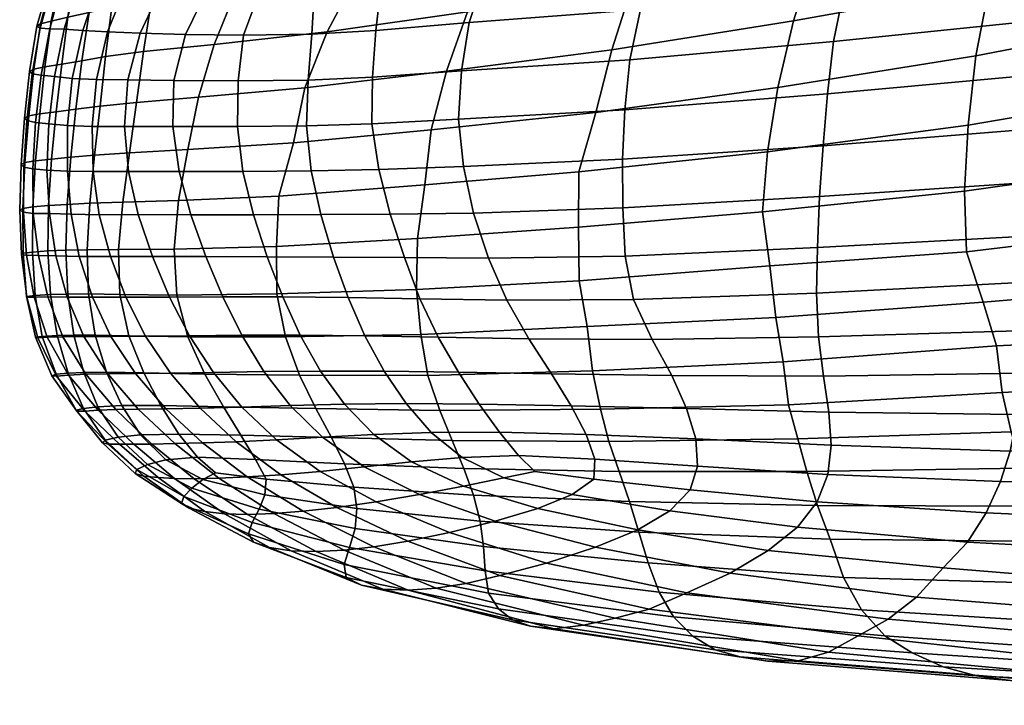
# Model space of a CAD drawing. Header units: centimetres. Extents: x -90 to 89, y 0 to 36.
# Tile 1 of 159: x -90.1 to -82.52, y -0.03 to 5.25. Entities that reach past the tile are written whole.
import ezdxf

# ---------------------------------------------------------------- set-up
doc = ezdxf.new("R2010")
doc.units = ezdxf.units.CM
doc.layers.add('Layer 01', color=18, linetype='Continuous', true_color=0x000000)

msp = doc.modelspace()

# ---------------------------------------------------------------- meshes
at = {"layer": 'Layer 01'}
mesh = msp.add_polyface(dxfattribs=at)
corners = [(-87.219, 7.8281, -27.8125), (-86.9393, 7.8211, -27.387), (-86.7105, 7.9766, -27.3104), (-86.9313, 8.0105, -27.7055), (-87.2396, 7.6077, -27.471), (-86.7342, 7.7276, -26.9827), (-86.5863, 7.8534, -26.9659), (-86.4321, 7.9841, -26.9464), (-86.2414, 8.1407, -26.9188), (-86.361, 8.1949, -27.1702), (-86.4922, 8.2704, -27.5134), (-87.1236, 8.0463, -28.113), (-86.6031, 8.3518, -27.8979), (-86.1618, 6.2103, -24.536), (-85.8541, 6.6349, -24.597), (-86.9177, 6.4101, -25.519), (-87.2386, 6.0078, -25.5014), (-85.5154, 7.042, -24.6822), (-86.552, 6.7956, -25.5598), (-85.1811, 5.9981, -23.46), (-84.9347, 6.4622, -23.5311), (-86.4374, 5.7712, -24.4875), (-84.6508, 6.9062, -23.6337), (-84.3426, 7.3358, -23.7621), (-84.0658, 7.7145, -23.8968), (-84.0306, 7.7626, -23.9136), (-85.1683, 7.4484, -24.79), (-85.2074, 7.4026, -24.778), (-86.1702, 7.1871, -25.6177), (-86.2131, 7.1429, -25.6114), (-87.0381, 6.9927, -26.3825), (-87.0849, 6.95, -26.3819), (-87.5108, 5.5847, -25.4929), (-86.1379, 7.8853, -26.4651), (-85.3765, 8.1146, -25.8552), (-85.2814, 8.2415, -25.902), (-86.03, 8.0031, -26.4855), (-85.7757, 8.3198, -26.5912), (-85.9115, 8.1409, -26.5193), (-86.3591, 7.4016, -32.4076), (-85.7281, 7.4658, -32.4701), (-85.8535, 7.3466, -32.546), (-86.5009, 7.2938, -32.472), (-84.8583, 7.6495, -32.4198), (-83.7846, 7.8834, -32.33), (-83.8539, 7.7449, -32.4375), (-84.9545, 7.5166, -32.5124), (-86.6744, 6.5844, -33.0374), (-87.3544, 6.5378, -32.9109), (-87.2774, 6.8497, -33.0564), (-86.5733, 6.8883, -33.1893), (-83.3009, 7.2058, -22.658), (-83.03, 7.6668, -22.817), (-83.5527, 6.733, -22.5221), (-83.7796, 6.2476, -22.4041), (-86.5176, 5.5937, -33.8174), (-86.3003, 5.9445, -33.6079), (-84.9832, 6.0935, -33.6507), (-85.1853, 5.7183, -33.8713), (-86.0059, 6.296, -33.3501), (-84.7222, 6.4672, -33.3765), (-83.4439, 6.3086, -33.6387), (-83.6216, 5.8993, -33.8604), (-83.2198, 6.7163, -33.3552), (-87.358, 5.1699, -33.7266), (-87.3163, 5.5224, -33.6294), (-86.6395, 5.2323, -33.9578), (-87.2288, 5.8713, -33.4916), (-87.0132, 6.2111, -33.2815), (-86.7188, 6.5424, -33.0664), (-86.6744, 6.5844, -33.0374), (-85.6548, 6.6846, -33.0729), (-85.6944, 6.6407, -33.1039), (-84.4182, 6.874, -33.0756), (-84.4526, 6.8281, -33.1093), (-82.9724, 7.1417, -33.0355), (-83.0004, 7.0937, -33.0713), (-85.3206, 5.3314, -34.0143), (-83.7496, 5.4891, -34.0229), (-84.621, 7.9935, -32.1739), (-83.6269, 8.226, -32.0578), (-83.6992, 8.0544, -32.1974), (-84.7264, 7.8312, -32.2929), (-85.1269, 8.026, -32.1012), (-84.5124, 8.2049, -32.0031), (-85.3318, 7.8422, -32.2289), (-85.4942, 7.6888, -32.3287), (-87.0251, 7.8111, -31.6179), (-87.2754, 7.852, -31.3231), (-86.8867, 8.1032, -31.1888), (-86.6532, 8.0462, -31.4859), (-85.1683, 7.4484, -24.79), (-84.0306, 7.7626, -23.9136), (-84.1075, 8.0819, -23.8113), (-85.2382, 7.763, -24.6776), (-86.1702, 7.1871, -25.6177), (-85.1683, 7.4484, -24.79), (-86.2294, 7.4978, -25.4904), (-86.7949, 7.4286, -32.2457), (-86.9415, 7.3245, -32.3055), (-86.0072, 7.6702, -32.2479), (-86.4109, 7.7023, -32.0891), (-86.0988, 7.9022, -31.9698), (-85.7503, 7.8497, -32.1387), (-86.7415, 7.7577, -31.8764), (-86.3924, 7.9754, -31.7486), (-85.83, 8.3011, -31.5487), (-85.5919, 8.1968, -31.7879), (-85.3425, 8.0995, -31.9803), (-86.7209, 4.4877, -34.0597), (-86.6997, 4.8603, -34.0289), (-85.4022, 4.9445, -34.1011), (-85.4391, 4.5601, -34.1598), (-83.8337, 5.0854, -34.1332), (-83.8798, 4.6831, -34.2008), (-87.3842, 4.8117, -33.7815), (-83.9821, 5.7542, -22.3025), (-85.3832, 5.516, -23.4237), (-84.1423, 5.245, -22.2475), (-85.5402, 5.0231, -23.4326), (-84.262, 4.7308, -22.2467), (-85.663, 4.5401, -23.4679)]
mesh.append_faces([[corners[k] for k in face] for face in [(0, 1, 2, 3), (4, 5, 6, 1), (1, 6, 7, 2), (2, 7, 8, 9), (3, 2, 9, 10), (11, 3, 10, 12), (13, 14, 15, 16), (14, 17, 18, 15), (19, 20, 13, 21), (20, 22, 14, 13), (22, 23, 17, 14), (24, 25, 26, 27), (27, 26, 28, 29), (29, 28, 30, 31), (21, 13, 16, 32), (33, 34, 35, 36), (37, 8, 7, 38), (38, 7, 6, 36), (5, 33, 36, 6), (39, 40, 41, 42), (43, 44, 45, 46), (47, 48, 49, 50), (51, 52, 23, 22), (53, 51, 22, 20), (54, 53, 20, 19), (55, 56, 57, 58), (56, 59, 60, 57), (58, 57, 61, 62), (57, 60, 63, 61), (64, 65, 55, 66), (65, 67, 56, 55), (67, 68, 59, 56), (69, 70, 71, 72), (72, 71, 73, 74), (74, 73, 75, 76), (77, 58, 62, 78), (66, 55, 58, 77), (79, 80, 81, 82), (83, 84, 79, 85), (85, 79, 82, 86), (87, 88, 89, 90), (91, 92, 93, 94), (95, 96, 94, 97), (98, 39, 42, 99), (100, 101, 102, 103), (101, 104, 105, 102), (104, 87, 90, 105), (102, 105, 106, 107), (103, 102, 107, 108), (85, 103, 108, 83), (86, 100, 103, 85), (109, 110, 111, 112), (112, 111, 113, 114), (115, 64, 66, 110), (110, 66, 77, 111), (111, 77, 78, 113), (116, 54, 19, 117), (118, 116, 117, 119), (120, 118, 119, 121)]])
mesh = msp.add_polyface(dxfattribs=at)
corners = [(-83.6216, 5.8993, -33.8604), (-83.4439, 6.3086, -33.6387), (-81.7137, 6.5554, -33.5468), (-81.8604, 6.1183, -33.7861), (-83.7496, 5.4891, -34.0229), (-81.9743, 5.6882, -33.9758), (-79.9345, 6.3636, -33.6488), (-80.0256, 5.9069, -33.8668), (-77.8473, 6.6815, -33.5096), (-77.9088, 6.193, -33.7556), (-80.7254, 1.9383, -33.1935), (-80.6536, 2.2517, -33.4087), (-78.7189, 2.267, -33.3403), (-78.813, 1.9276, -33.0803), (-82.4144, 2.2142, -33.5329), (-82.3753, 2.5303, -33.7194), (-80.5861, 2.5952, -33.6109), (-78.6327, 2.6573, -33.5558), (-80.5066, 2.9154, -33.8726), (-80.4431, 3.3159, -34.0086), (-78.4249, 3.4054, -34.0139), (-78.5345, 3.0208, -33.7831), (-80.3684, 3.7089, -34.1332), (-78.3289, 3.8628, -34.1266), (-82.3341, 2.86, -33.8934), (-82.295, 3.2361, -34.0031), (-82.2492, 3.5922, -34.1565), (-82.2111, 4.0086, -34.2078), (-80.2989, 4.1456, -34.2018), (-78.2185, 4.2985, -34.2001), (-80.228, 4.5812, -34.2126), (-80.1533, 5.0233, -34.1635), (-78.0255, 5.2362, -34.1032), (-78.115, 4.7738, -34.2138), (-80.0954, 5.469, -34.0597), (-77.9622, 5.7141, -33.9651), (-82.1624, 4.4235, -34.1974), (-82.1098, 4.8444, -34.1818), (-82.0559, 5.268, -34.1121), (-83.8678, 2.2308, -33.5606), (-83.9111, 2.5083, -33.751), (-83.9573, 3.4985, -34.1507), (-83.9396, 3.8923, -34.2016), (-83.9652, 3.1471, -34.036), (-83.9493, 2.8104, -33.9173), (-83.8337, 5.0854, -34.1332), (-83.8798, 4.6831, -34.2008), (-83.9133, 4.2834, -34.2208), (-80.7132, 2.1623, -20.7104), (-80.8076, 2.4728, -20.4419), (-82.5333, 2.3833, -21.8483), (-82.4646, 2.0785, -22.0791), (-84.1798, 2.2863, -23.1102), (-84.1069, 2.0269, -23.3337), (-78.8406, 2.3216, -19.3023), (-78.9347, 2.6833, -19.0227), (-79.0517, 3.0391, -18.7561), (-80.9063, 2.8206, -20.1775), (-82.5763, 2.7431, -21.6763), (-84.2216, 2.6175, -22.9504), (-80.9965, 3.2194, -19.9596), (-81.0747, 3.674, -19.7868), (-82.8073, 3.4667, -21.1577), (-82.6809, 3.0785, -21.4283), (-81.1325, 4.1718, -19.6566), (-82.8248, 3.9329, -21.0361), (-84.3234, 3.3572, -22.6023), (-84.2778, 2.9601, -22.7625), (-79.166, 3.445, -18.5239), (-79.2678, 3.9297, -18.3443), (-79.3432, 4.4763, -18.2371), (-79.3899, 5.0709, -18.1952), (-81.1387, 4.7233, -19.6047), (-82.7964, 4.4421, -20.9723), (-81.1111, 5.2901, -19.6155), (-81.03, 5.8611, -19.7143), (-82.6321, 5.5166, -21.0034), (-82.7361, 4.9764, -20.9523), (-80.9025, 6.4158, -19.8751), (-82.4725, 6.0408, -21.1306), (-84.1423, 5.245, -22.2475), (-84.262, 4.7308, -22.2467), (-83.9821, 5.7542, -22.3025), (-79.4093, 5.6783, -18.2176), (-79.3773, 6.2874, -18.3303), (-82.2761, 6.5484, -21.3), (-83.7796, 6.2476, -22.4041), (-84.3415, 4.2365, -22.2939), (-77.6339, 6.1132, -16.7548), (-77.6512, 6.7672, -16.8877), (-77.5761, 5.4623, -16.7074)]
mesh.append_faces([[corners[k] for k in face] for face in [(0, 1, 2, 3), (4, 0, 3, 5), (5, 3, 6, 7), (7, 6, 8, 9), (10, 11, 12, 13), (14, 15, 16, 11), (11, 16, 17, 12), (18, 19, 20, 21), (19, 22, 23, 20), (15, 24, 18, 16), (24, 25, 19, 18), (25, 26, 22, 19), (26, 27, 28, 22), (22, 28, 29, 23), (16, 18, 21, 17), (30, 31, 32, 33), (31, 34, 35, 32), (27, 36, 30, 28), (36, 37, 31, 30), (37, 38, 34, 31), (38, 5, 7, 34), (34, 7, 9, 35), (28, 30, 33, 29), (39, 40, 15, 14), (41, 42, 27, 26), (43, 41, 26, 25), (44, 43, 25, 24), (40, 44, 24, 15), (45, 4, 5, 38), (46, 45, 38, 37), (47, 46, 37, 36), (42, 47, 36, 27), (48, 49, 50, 51), (51, 50, 52, 53), (54, 55, 49, 48), (55, 56, 57, 49), (49, 57, 58, 50), (50, 58, 59, 52), (60, 61, 62, 63), (61, 64, 65, 62), (63, 62, 66, 67), (56, 68, 60, 57), (68, 69, 61, 60), (69, 70, 64, 61), (70, 71, 72, 64), (64, 72, 73, 65), (58, 63, 67, 59), (57, 60, 63, 58), (74, 75, 76, 77), (75, 78, 79, 76), (77, 76, 80, 81), (76, 79, 82, 80), (71, 83, 74, 72), (83, 84, 75, 74), (79, 85, 86, 82), (73, 77, 81, 87), (72, 74, 77, 73), (88, 89, 84, 83), (90, 88, 83, 71)]])
mesh = msp.add_polyface(dxfattribs=at)
corners = [(-87.0454, 3.1756, -24.9194), (-87.0377, 3.5699, -24.8027), (-88.1227, 3.5084, -25.7843), (-88.122, 3.1426, -25.8831), (-88.9127, 3.4866, -26.6526), (-88.8922, 3.1331, -26.7379), (-85.7913, 3.2429, -23.7944), (-85.7982, 3.6551, -23.6594), (-85.7957, 4.0828, -23.482), (-86.9809, 3.9815, -24.707), (-88.1065, 3.8955, -25.6559), (-88.8781, 3.8621, -26.5667), (-89.3065, 3.8491, -27.3364), (-89.3396, 3.4835, -27.4096), (-86.9325, 4.4069, -24.5648), (-86.8151, 4.8584, -24.5034), (-87.9064, 4.7305, -25.5162), (-87.9926, 4.3068, -25.6071), (-86.6511, 5.3156, -24.4796), (-87.7339, 5.1611, -25.4918), (-88.7239, 4.6569, -26.4442), (-88.8067, 4.2544, -26.501), (-88.6033, 5.0619, -26.4187), (-85.663, 4.5401, -23.4679), (-85.5402, 5.0231, -23.4326), (-85.3832, 5.516, -23.4237), (-85.1811, 5.9981, -23.46), (-86.4374, 5.7712, -24.4875), (-87.5108, 5.5847, -25.4929), (-88.4368, 5.4776, -26.3971), (-89.0861, 5.4059, -27.1858), (-89.1471, 5.0093, -27.2033), (-89.2011, 4.6169, -27.2287), (-89.255, 4.2286, -27.2746), (-89.7309, 3.141, -28.7372), (-89.5726, 3.1416, -28.1384), (-89.5821, 3.4826, -28.0809), (-89.7471, 3.4789, -28.692), (-89.3291, 3.1374, -27.4805), (-89.5616, 3.8406, -28.0186), (-89.7367, 3.8318, -28.6389), (-89.885, 3.4726, -29.2551), (-89.8799, 3.8221, -29.2108), (-90.0031, 3.4647, -29.7703), (-89.9996, 3.8117, -29.7369), (-89.8568, 4.1808, -29.1673), (-89.7083, 4.195, -28.5891), (-89.6691, 4.565, -28.5489), (-89.8214, 4.5456, -29.1298), (-89.5251, 4.2103, -27.9633), (-89.483, 4.5879, -27.9211), (-89.6226, 4.9381, -28.5195), (-89.7775, 4.9122, -29.0975), (-89.4395, 4.9696, -27.8936), (-89.9796, 4.1673, -29.7007), (-89.3915, 5.3525, -27.8754), (-89.5658, 5.3106, -28.4958), (-89.7297, 5.2746, -29.0657), (-89.9076, 4.8898, -29.6318), (-89.8596, 5.2421, -29.5933), (-89.9474, 4.5287, -29.6657), (-89.2907, 6.1757, -31.4421), (-89.0955, 6.4646, -31.2865), (-88.8883, 6.4739, -31.6314), (-89.0927, 6.1869, -31.7856), (-89.4375, 6.1695, -31.0645), (-89.2421, 6.4602, -30.9127), (-89.5174, 6.1636, -30.6613), (-89.2981, 6.4625, -30.5137), (-89.5145, 6.165, -30.2361), (-89.3093, 6.4731, -30.0998), (-89.5224, 6.1778, -29.8064), (-89.3245, 6.4979, -29.6841), (-87.9349, 6.1683, -32.865), (-87.7921, 6.493, -32.7333), (-87.381, 6.4967, -32.9324), (-87.5598, 6.1713, -33.0935)]
mesh.append_faces([[corners[k] for k in face] for face in [(0, 1, 2, 3), (3, 2, 4, 5), (6, 7, 1, 0), (7, 8, 9, 1), (1, 9, 10, 2), (2, 10, 11, 4), (4, 11, 12, 13), (14, 15, 16, 17), (15, 18, 19, 16), (17, 16, 20, 21), (16, 19, 22, 20), (8, 23, 14, 9), (23, 24, 15, 14), (24, 25, 18, 15), (25, 26, 27, 18), (18, 27, 28, 19), (19, 28, 29, 22), (22, 29, 30, 31), (20, 22, 31, 32), (21, 20, 32, 33), (11, 21, 33, 12), (10, 17, 21, 11), (9, 14, 17, 10), (34, 35, 36, 37), (35, 38, 13, 36), (36, 13, 12, 39), (37, 36, 39, 40), (41, 37, 40, 42), (43, 41, 42, 44), (45, 46, 47, 48), (46, 49, 50, 47), (48, 47, 51, 52), (47, 50, 53, 51), (44, 42, 45, 54), (42, 40, 46, 45), (40, 39, 49, 46), (39, 12, 33, 49), (49, 33, 32, 50), (50, 32, 31, 53), (53, 31, 30, 55), (51, 53, 55, 56), (52, 51, 56, 57), (58, 52, 57, 59), (60, 48, 52, 58), (54, 45, 48, 60), (61, 62, 63, 64), (65, 66, 62, 61), (65, 67, 68, 66), (67, 69, 70, 68), (69, 71, 72, 70), (73, 74, 75, 76)]])
mesh = msp.add_polyface(dxfattribs=at)
corners = [(-89.6816, 5.6263, -29.0275), (-89.4956, 5.6734, -28.4733), (-89.4058, 6.0261, -28.438), (-89.5882, 5.9505, -28.983), (-89.31, 5.7282, -27.8606), (-89.1508, 6.0908, -27.8391), (-89.8596, 5.2421, -29.5933), (-89.7297, 5.2746, -29.0657), (-89.7899, 5.5784, -29.5422), (-89.5658, 5.3106, -28.4958), (-89.3915, 5.3525, -27.8754), (-89.0861, 5.4059, -27.1858), (-88.9377, 5.7916, -27.1712), (-88.632, 6.1506, -27.1524), (-89.6761, 5.8978, -29.4694), (-88.4368, 5.4776, -26.3971), (-88.1945, 5.8804, -26.372), (-87.5108, 5.5847, -25.4929), (-87.2386, 6.0078, -25.5014), (-88.6519, 5.4939, -32.871), (-88.452, 5.842, -32.7601), (-88.0788, 5.8316, -33.0068), (-88.2468, 5.4881, -33.1255), (-88.2876, 6.1906, -32.6387), (-87.9349, 6.1683, -32.865), (-87.7099, 5.839, -33.2644), (-87.8302, 5.495, -33.3875), (-87.5598, 6.1713, -33.0935), (-89.1741, 5.1506, -32.6845), (-89.0066, 5.5076, -32.609), (-88.8233, 5.1402, -32.95), (-88.8117, 5.863, -32.5091), (-87.2288, 5.8713, -33.4916), (-87.3163, 5.5224, -33.6294), (-87.852, 5.1425, -33.4526), (-87.358, 5.1699, -33.7266), (-88.377, 5.1356, -33.2026), (-89.8508, 5.5226, -30.8853), (-89.8734, 5.5349, -30.4622), (-89.7108, 5.8414, -30.3603), (-89.6974, 5.8346, -30.7838), (-89.8546, 5.553, -30.0172), (-89.712, 5.8608, -29.924), (-89.5145, 6.165, -30.2361), (-89.5174, 6.1636, -30.6613), (-89.5224, 6.1778, -29.8064), (-89.8686, 5.1837, -31.3564), (-89.9434, 5.1881, -30.9543), (-89.7791, 5.5256, -31.2894), (-89.9698, 5.2038, -30.5312), (-89.9414, 5.221, -30.0798), (-89.6261, 5.8455, -31.1906), (-89.4375, 6.1695, -31.0645), (-89.659, 5.5285, -31.6681), (-89.4905, 5.853, -31.5691), (-89.3076, 5.8623, -31.9097), (-89.4969, 5.5291, -32.0095), (-89.0684, 5.8702, -32.217), (-89.2787, 5.522, -32.3198), (-89.7586, 5.1804, -31.7341), (-89.2907, 6.1757, -31.4421), (-89.4255, 5.1599, -32.3898), (-89.6157, 5.1718, -32.0791), (-89.8767, 4.4522, -31.7914), (-89.8338, 4.8155, -31.7715), (-89.6966, 4.802, -32.1114), (-89.734, 4.4399, -32.1242), (-89.9792, 4.4627, -31.425), (-89.9364, 4.8257, -31.3984), (-89.5097, 4.7942, -32.4192), (-89.2686, 4.7913, -32.7238), (-90.0463, 4.4773, -31.0317), (-90.0646, 4.4965, -30.6107), (-90.0262, 4.8552, -30.5774), (-90.0049, 4.8375, -31.0003), (-90.032, 4.5133, -30.1577), (-89.9933, 4.872, -30.1232), (-89.9474, 4.5287, -29.6657), (-89.9076, 4.8898, -29.6318), (-88.9142, 4.7854, -32.992), (-88.4194, 4.782, -33.2336), (-87.8798, 4.7891, -33.4911), (-87.3842, 4.8117, -33.7815), (-87.3885, 4.4526, -33.8031), (-86.6997, 4.8603, -34.0289), (-86.7209, 4.4877, -34.0597)]
mesh.append_faces([[corners[k] for k in face] for face in [(0, 1, 2, 3), (1, 4, 5, 2), (6, 7, 0, 8), (7, 9, 1, 0), (9, 10, 4, 1), (10, 11, 12, 4), (4, 12, 13, 5), (8, 0, 3, 14), (15, 16, 12, 11), (17, 18, 16, 15), (19, 20, 21, 22), (20, 23, 24, 21), (22, 21, 25, 26), (21, 24, 27, 25), (28, 29, 19, 30), (29, 31, 20, 19), (26, 25, 32, 33), (34, 26, 33, 35), (36, 22, 26, 34), (30, 19, 22, 36), (37, 38, 39, 40), (38, 41, 42, 39), (40, 39, 43, 44), (39, 42, 45, 43), (46, 47, 37, 48), (47, 49, 38, 37), (49, 50, 41, 38), (50, 6, 8, 41), (41, 8, 14, 42), (51, 40, 44, 52), (48, 37, 40, 51), (53, 54, 55, 56), (56, 55, 57, 58), (46, 48, 53, 59), (48, 51, 54, 53), (51, 52, 60, 54), (58, 57, 31, 29), (61, 58, 29, 28), (62, 56, 58, 61), (59, 53, 56, 62), (63, 64, 65, 66), (67, 68, 64, 63), (68, 46, 59, 64), (64, 59, 62, 65), (65, 62, 61, 69), (69, 61, 28, 70), (71, 72, 73, 74), (72, 75, 76, 73), (75, 77, 78, 76), (76, 78, 6, 50), (73, 76, 50, 49), (74, 73, 49, 47), (68, 74, 47, 46), (67, 71, 74, 68), (70, 28, 30, 79), (79, 30, 36, 80), (80, 36, 34, 81), (81, 34, 35, 82), (83, 82, 84, 85)]])
mesh = msp.add_polyface(dxfattribs=at)
corners = [(-89.6066, 2.8141, -31.7196), (-89.7371, 3.1177, -31.7613), (-89.5414, 3.1163, -32.0797), (-89.3997, 2.815, -32.0356), (-89.8223, 3.4353, -31.7858), (-89.6433, 3.4311, -32.1086), (-89.2836, 3.1164, -32.379), (-89.1313, 2.8166, -32.3319), (-89.4019, 3.4295, -32.4131), (-89.7695, 2.8116, -31.3866), (-89.8852, 3.1182, -31.4236), (-89.9578, 3.4368, -31.4428), (-89.9972, 3.7621, -31.4445), (-89.8728, 3.761, -31.7949), (-89.7049, 3.7568, -32.1212), (-89.489, 3.7523, -32.4356), (-89.1878, 3.7526, -32.7252), (-89.0795, 3.4296, -32.6949), (-88.9487, 3.1177, -32.655), (-88.7931, 2.8199, -32.605), (-89.8916, 4.0961, -31.7977), (-89.8767, 4.4522, -31.7914), (-89.734, 4.4399, -32.1242), (-89.7323, 4.0876, -32.1245), (-89.544, 4.4326, -32.4407), (-89.5361, 4.0837, -32.4445), (-89.6966, 4.802, -32.1114), (-89.5097, 4.7942, -32.4192), (-90.0005, 4.1041, -31.4391), (-89.9792, 4.4627, -31.425), (-89.2686, 4.7913, -32.7238), (-89.2951, 4.4324, -32.7434), (-89.2636, 4.0842, -32.7429), (-89.8888, 2.8078, -31.0322), (-89.9625, 2.8039, -30.6535), (-90.0463, 3.1173, -30.6728), (-89.9905, 3.1172, -31.0625), (-89.9801, 2.8081, -30.2424), (-90.0489, 3.1231, -30.2518), (-90.0886, 3.4465, -30.6735), (-90.048, 3.4399, -31.0735), (-90.0759, 3.4555, -30.2409), (-89.9279, 2.8149, -29.7922), (-89.9827, 3.1308, -29.7925), (-90.0031, 3.4647, -29.7703), (-89.9996, 3.8117, -29.7369), (-90.078, 3.8003, -30.2181), (-90.1017, 3.7871, -30.66), (-90.0733, 3.7722, -31.0675), (-90.0697, 4.1188, -31.0528), (-90.091, 4.1378, -30.6378), (-90.0646, 4.4965, -30.6107), (-90.0463, 4.4773, -31.0317), (-90.0612, 4.1538, -30.1889), (-90.032, 4.5133, -30.1577), (-89.9796, 4.1673, -29.7007), (-89.9474, 4.5287, -29.6657), (-88.3913, 2.8231, -32.8578), (-88.5377, 3.1192, -32.9092), (-88.0743, 3.1185, -33.1539), (-87.9405, 2.8235, -33.0978), (-88.6687, 3.4293, -32.9518), (-88.195, 3.4287, -33.1995), (-87.6841, 3.4262, -33.4506), (-87.5711, 3.1137, -33.397), (-88.7833, 3.7518, -32.9838), (-88.2998, 3.7519, -33.2325), (-87.7826, 3.753, -33.49), (-88.8724, 4.0847, -33.0029), (-88.9218, 4.4305, -33.0063), (-88.4234, 4.4304, -33.2489), (-88.3816, 4.0859, -33.2499), (-88.9142, 4.7854, -32.992), (-88.4194, 4.782, -33.2336), (-87.8926, 4.4368, -33.5119), (-87.8571, 4.0904, -33.5114), (-87.8798, 4.7891, -33.4911)]
mesh.append_faces([[corners[k] for k in face] for face in [(0, 1, 2, 3), (1, 4, 5, 2), (3, 2, 6, 7), (2, 5, 8, 6), (9, 10, 1, 0), (10, 11, 4, 1), (11, 12, 13, 4), (4, 13, 14, 5), (5, 14, 15, 8), (8, 15, 16, 17), (6, 8, 17, 18), (7, 6, 18, 19), (20, 21, 22, 23), (23, 22, 24, 25), (22, 26, 27, 24), (12, 28, 20, 13), (28, 29, 21, 20), (24, 27, 30, 31), (25, 24, 31, 32), (15, 25, 32, 16), (14, 23, 25, 15), (13, 20, 23, 14), (33, 34, 35, 36), (34, 37, 38, 35), (36, 35, 39, 40), (35, 38, 41, 39), (37, 42, 43, 38), (38, 43, 44, 41), (41, 44, 45, 46), (39, 41, 46, 47), (40, 39, 47, 48), (11, 40, 48, 12), (10, 36, 40, 11), (9, 33, 36, 10), (49, 50, 51, 52), (50, 53, 54, 51), (12, 48, 49, 28), (48, 47, 50, 49), (47, 46, 53, 50), (46, 45, 55, 53), (53, 55, 56, 54), (28, 49, 52, 29), (57, 58, 59, 60), (58, 61, 62, 59), (59, 62, 63, 64), (19, 18, 58, 57), (18, 17, 61, 58), (17, 16, 65, 61), (61, 65, 66, 62), (62, 66, 67, 63), (68, 69, 70, 71), (69, 72, 73, 70), (71, 70, 74, 75), (70, 73, 76, 74), (16, 32, 68, 65), (32, 31, 69, 68), (31, 30, 72, 69), (66, 71, 75, 67), (65, 68, 71, 66)]])
mesh = msp.add_polyface(dxfattribs=at)
corners = [(-87.4482, 1.8103, -32.5463), (-87.7683, 2.0384, -32.6398), (-87.374, 2.06, -32.8622), (-87.0842, 1.8491, -32.7697), (-88.0186, 2.2824, -32.7232), (-87.6005, 2.293, -32.9502), (-86.9315, 2.0748, -33.0486), (-86.6946, 1.8822, -32.9481), (-87.1254, 2.2976, -33.1498), (-87.7877, 1.7753, -32.2857), (-88.1233, 2.0175, -32.386), (-87.7846, 2.5478, -33.0295), (-87.2943, 2.5464, -33.2454), (-86.7214, 2.5389, -33.4381), (-86.5611, 2.2938, -33.3152), (-86.4058, 2.0767, -33.1897), (-86.2588, 1.8965, -33.0704), (-86.3715, 1.725, -32.8569), (-86.6946, 1.8822, -32.9481), (-86.2588, 1.8965, -33.0704), (-86.1344, 1.7748, -32.9755), (-86.682, 1.6611, -32.6723), (-87.0842, 1.8491, -32.7697), (-86.6946, 1.8822, -32.9481), (-87.9405, 2.8235, -33.0978), (-88.0743, 3.1185, -33.1539), (-87.5711, 3.1137, -33.397), (-87.4427, 2.8192, -33.3291), (-87.6841, 3.4262, -33.4506), (-87.7826, 3.753, -33.49), (-87.2475, 3.7555, -33.7619), (-87.1381, 3.4214, -33.7091), (-87.0188, 3.1039, -33.6394), (-86.8787, 2.8089, -33.5493), (-87.8926, 4.4368, -33.5119), (-87.8798, 4.7891, -33.4911), (-87.3842, 4.8117, -33.7815), (-87.3885, 4.4526, -33.8031), (-87.8571, 4.0904, -33.5114), (-87.3361, 4.0996, -33.7944), (-85.6704, 1.8679, -33.1239), (-85.7374, 2.0589, -33.28), (-84.8933, 2.0247, -33.332), (-84.8805, 1.8156, -33.1402), (-85.8537, 2.2804, -33.4375), (-84.9645, 2.2582, -33.5178), (-83.8508, 1.9778, -33.3546), (-83.8769, 1.752, -33.1293), (-83.8678, 2.2308, -33.5606), (-86.2588, 1.8965, -33.0704), (-85.6704, 1.8679, -33.1239), (-85.6792, 1.7143, -32.9662), (-86.0047, 2.5265, -33.5934), (-85.0793, 2.5145, -33.6986), (-83.9111, 2.5083, -33.751), (-85.6704, 1.8679, -33.1239), (-84.8805, 1.8156, -33.1402), (-84.9372, 1.6319, -32.9366), (-86.1788, 2.7962, -33.7409), (-86.3502, 3.0931, -33.8638), (-85.374, 3.0979, -34.0118), (-85.2287, 2.7918, -33.8716), (-86.4913, 3.4164, -33.96), (-85.4369, 3.4315, -34.1115), (-83.9652, 3.1471, -34.036), (-83.9493, 2.8104, -33.9173), (-83.9573, 3.4985, -34.1507), (-86.6068, 3.765, -34.026), (-85.4546, 3.8058, -34.1625), (-83.9396, 3.8923, -34.2016), (-86.6834, 4.1221, -34.0586), (-86.7209, 4.4877, -34.0597), (-85.4391, 4.5601, -34.1598), (-85.4572, 4.1795, -34.18), (-83.8798, 4.6831, -34.2008), (-83.9133, 4.2834, -34.2208), (-84.1798, 2.2863, -23.1102), (-84.2216, 2.6175, -22.9504), (-85.6899, 2.5494, -24.1351), (-85.627, 2.2545, -24.2961), (-84.1069, 2.0269, -23.3337), (-85.5644, 2.0056, -24.475), (-84.0373, 1.7744, -23.5731), (-85.483, 1.7732, -24.7108), (-82.8073, 3.4667, -21.1577), (-82.8248, 3.9329, -21.0361), (-84.3811, 3.7742, -22.3963), (-84.3234, 3.3572, -22.6023), (-82.7964, 4.4421, -20.9723), (-84.3415, 4.2365, -22.2939), (-85.7957, 4.0828, -23.482), (-85.7982, 3.6551, -23.6594), (-85.7913, 3.2429, -23.7944), (-84.2778, 2.9601, -22.7625), (-85.7295, 2.8907, -23.988), (-84.262, 4.7308, -22.2467), (-85.663, 4.5401, -23.4679)]
mesh.append_faces([[corners[k] for k in face] for face in [(0, 1, 2, 3), (1, 4, 5, 2), (3, 2, 6, 7), (2, 5, 8, 6), (9, 10, 1, 0), (5, 11, 12, 8), (8, 12, 13, 14), (6, 8, 14, 15), (7, 6, 15, 16), (17, 18, 19, 20), (21, 22, 23, 17), (24, 25, 26, 27), (28, 29, 30, 31), (26, 28, 31, 32), (27, 26, 32, 33), (12, 27, 33, 13), (11, 24, 27, 12), (34, 35, 36, 37), (38, 34, 37, 39), (29, 38, 39, 30), (40, 41, 42, 43), (41, 44, 45, 42), (43, 42, 46, 47), (42, 45, 48, 46), (20, 49, 50, 51), (16, 15, 41, 40), (15, 14, 44, 41), (14, 13, 52, 44), (44, 52, 53, 45), (45, 53, 54, 48), (51, 55, 56, 57), (58, 59, 60, 61), (59, 62, 63, 60), (61, 60, 64, 65), (60, 63, 66, 64), (13, 33, 58, 52), (33, 32, 59, 58), (32, 31, 62, 59), (31, 30, 67, 62), (62, 67, 68, 63), (63, 68, 69, 66), (53, 61, 65, 54), (52, 58, 61, 53), (70, 71, 72, 73), (73, 72, 74, 75), (30, 39, 70, 67), (39, 37, 71, 70), (68, 73, 75, 69), (67, 70, 73, 68), (76, 77, 78, 79), (80, 76, 79, 81), (82, 80, 81, 83), (84, 85, 86, 87), (85, 88, 89, 86), (86, 89, 90, 91), (87, 86, 91, 92), (93, 87, 92, 94), (77, 93, 94, 78), (89, 95, 96, 90)]])
mesh = msp.add_polyface(dxfattribs=at)
corners = [(-86.6806, 1.7982, -25.6722), (-86.7711, 2.0131, -25.4796), (-87.6995, 2.0354, -26.3076), (-87.6003, 1.8339, -26.4554), (-86.8653, 2.2443, -25.3253), (-87.8212, 2.2598, -26.1924), (-88.3989, 2.0539, -27.0037), (-88.2842, 1.8662, -27.089), (-88.5326, 2.2732, -26.9368), (-85.404, 1.5436, -24.9853), (-85.483, 1.7732, -24.7108), (-86.6806, 1.7982, -25.6722), (-86.607, 1.5915, -25.9122), (-85.483, 1.7732, -24.7108), (-85.5644, 2.0056, -24.475), (-85.627, 2.2545, -24.2961), (-85.6899, 2.5494, -24.1351), (-86.9587, 2.5125, -25.1896), (-87.9473, 2.5172, -26.0929), (-88.676, 2.5248, -26.8771), (-89.1456, 2.5338, -27.5643), (-89.0141, 2.2816, -27.5844), (-88.876, 2.0628, -27.5943), (-88.732, 1.8832, -27.591), (-88.2039, 1.7148, -27.22), (-88.2842, 1.8662, -27.089), (-88.732, 1.8832, -27.591), (-88.5926, 1.764, -27.5728), (-87.5286, 1.6534, -26.6539), (-87.6003, 1.8339, -26.4554), (-88.2842, 1.8662, -27.089), (-86.6806, 1.7982, -25.6722), (-87.6003, 1.8339, -26.4554), (-87.011, 2.8299, -25.0701), (-87.0454, 3.1756, -24.9194), (-88.122, 3.1426, -25.8831), (-88.0535, 2.8119, -25.9952), (-88.8922, 3.1331, -26.7379), (-88.8067, 2.8111, -26.814), (-85.7295, 2.8907, -23.988), (-85.7913, 3.2429, -23.7944), (-88.9127, 3.4866, -26.6526), (-89.3396, 3.4835, -27.4096), (-89.3291, 3.1374, -27.4805), (-89.2597, 2.819, -27.5324), (-89.1994, 1.7893, -28.9253), (-89.1165, 1.828, -28.4684), (-89.3424, 2.0374, -28.6164), (-89.4421, 2.0144, -29.101), (-88.9757, 1.8634, -28.027), (-89.1702, 2.0555, -28.1197), (-89.4995, 2.2734, -28.703), (-89.6102, 2.2604, -29.2094), (-89.3159, 2.2817, -28.1646), (-88.8545, 1.5271, -29.1107), (-88.8383, 1.5803, -28.6574), (-89.1994, 1.7893, -28.9253), (-89.2117, 1.7582, -29.3782), (-88.7763, 1.6451, -28.2257), (-89.1165, 1.828, -28.4684), (-89.1994, 1.7893, -28.9253), (-88.6911, 1.7112, -27.848), (-88.9757, 1.8634, -28.027), (-89.1165, 1.828, -28.4684), (-88.732, 1.8832, -27.591), (-88.9757, 1.8634, -28.027), (-89.4326, 2.5384, -28.1812), (-89.6085, 2.5363, -28.7474), (-89.7292, 2.5304, -29.2729), (-89.6668, 2.2471, -29.6782), (-89.8208, 2.5227, -29.7557), (-89.465, 1.9958, -29.5584), (-89.2117, 1.7582, -29.3782), (-89.8124, 2.8215, -29.298), (-89.6839, 2.8253, -28.7583), (-89.7309, 3.141, -28.7372), (-89.8643, 3.1368, -29.2889), (-89.5215, 2.8249, -28.1737), (-89.5726, 3.1416, -28.1384), (-89.7471, 3.4789, -28.692), (-89.885, 3.4726, -29.2551), (-89.9279, 2.8149, -29.7922), (-89.9827, 3.1308, -29.7925), (-90.0031, 3.4647, -29.7703)]
mesh.append_faces([[corners[k] for k in face] for face in [(0, 1, 2, 3), (1, 4, 5, 2), (3, 2, 6, 7), (2, 5, 8, 6), (9, 10, 11, 12), (13, 14, 1, 0), (14, 15, 4, 1), (15, 16, 17, 4), (4, 17, 18, 5), (5, 18, 19, 8), (8, 19, 20, 21), (6, 8, 21, 22), (7, 6, 22, 23), (24, 25, 26, 27), (28, 29, 30, 24), (12, 31, 32, 28), (33, 34, 35, 36), (36, 35, 37, 38), (16, 39, 33, 17), (39, 40, 34, 33), (37, 41, 42, 43), (38, 37, 43, 44), (19, 38, 44, 20), (18, 36, 38, 19), (17, 33, 36, 18), (45, 46, 47, 48), (46, 49, 50, 47), (48, 47, 51, 52), (47, 50, 53, 51), (54, 55, 56, 57), (55, 58, 59, 60), (58, 61, 62, 63), (61, 27, 64, 65), (49, 23, 22, 50), (50, 22, 21, 53), (53, 21, 20, 66), (51, 53, 66, 67), (52, 51, 67, 68), (69, 52, 68, 70), (71, 48, 52, 69), (72, 45, 48, 71), (73, 74, 75, 76), (74, 77, 78, 75), (76, 75, 79, 80), (70, 68, 73, 81), (68, 67, 74, 73), (67, 66, 77, 74), (66, 20, 44, 77), (77, 44, 43, 78), (82, 76, 80, 83), (81, 73, 76, 82)]])
mesh = msp.add_polyface(dxfattribs=at)
corners = [(-88.3016, 1.2304, -29.2107), (-88.1779, 1.1889, -29.6585), (-87.4675, 0.8995, -29.2474), (-87.587, 0.9578, -28.7557), (-88.8545, 1.5271, -29.1107), (-88.7962, 1.4904, -29.5547), (-88.3403, 1.2946, -28.7401), (-88.675, 1.4659, -29.9733), (-88.5243, 1.4488, -30.3777), (-88.0117, 1.1639, -30.0941), (-88.3478, 1.4434, -30.7712), (-87.8187, 1.157, -30.5199), (-87.602, 1.0584, -28.2423), (-88.2144, 1.5954, -27.4832), (-88.2571, 1.4846, -27.8438), (-87.5179, 1.3362, -27.3058), (-87.5051, 1.4903, -26.9373), (-88.311, 1.3812, -28.2732), (-87.5616, 1.1894, -27.7501), (-88.5926, 1.764, -27.5728), (-88.6911, 1.7112, -27.848), (-88.2039, 1.7148, -27.22), (-88.7763, 1.6451, -28.2257), (-88.8383, 1.5803, -28.6574), (-87.5286, 1.6534, -26.6539), (-88.1449, 1.4504, -31.152), (-87.6025, 1.1687, -30.9331), (-88.5689, 1.7227, -31.3282), (-88.9077, 1.9888, -31.4659), (-88.6929, 1.994, -31.7943), (-88.3504, 1.7325, -31.6714), (-89.1885, 2.2544, -31.5731), (-88.9755, 2.2576, -31.8937), (-88.4329, 2.0028, -32.1028), (-88.0906, 1.7492, -31.9924), (-88.7106, 2.2622, -32.1946), (-88.7566, 1.7187, -30.9698), (-88.5689, 1.7227, -31.3282), (-88.7566, 1.7187, -30.9698), (-89.0829, 1.9855, -31.1204), (-89.3606, 2.2505, -31.2361), (-89.5934, 2.5229, -31.3245), (-89.423, 2.5273, -31.6572), (-89.21, 2.5296, -31.9736), (-88.9409, 2.5325, -32.2704), (-88.6095, 2.5376, -32.5444), (-88.3902, 2.2707, -32.4716), (-88.1233, 2.0175, -32.386), (-87.7877, 1.7753, -32.2857), (-87.9179, 1.4675, -31.5176), (-88.3504, 1.7325, -31.6714), (-88.0906, 1.7492, -31.9924), (-87.6585, 1.4959, -31.8603), (-88.5689, 1.7227, -31.3282), (-88.3504, 1.7325, -31.6714), (-89.7695, 2.8116, -31.3866), (-89.6066, 2.8141, -31.7196), (-89.1313, 2.8166, -32.3319), (-88.7931, 2.8199, -32.605), (-89.3997, 2.815, -32.0356), (-88.9088, 1.7211, -30.5952), (-89.0352, 1.729, -30.2075), (-89.3326, 1.9835, -30.3802), (-89.2231, 1.984, -30.7591), (-89.1443, 1.7393, -29.8059), (-89.4189, 1.9851, -29.9833), (-89.5988, 2.2392, -30.5087), (-89.4971, 2.2455, -30.8824), (-89.6605, 2.2376, -30.1091), (-88.9088, 1.7211, -30.5952), (-89.0352, 1.729, -30.2075), (-88.9088, 1.7211, -30.5952), (-89.1443, 1.7393, -29.8059), (-89.0352, 1.729, -30.2075), (-89.2117, 1.7582, -29.3782), (-89.1443, 1.7393, -29.8059), (-89.2117, 1.7582, -29.3782), (-89.465, 1.9958, -29.5584), (-89.6668, 2.2471, -29.6782), (-89.8208, 2.5227, -29.7557), (-89.8545, 2.5112, -30.1964), (-89.8189, 2.5089, -30.6012), (-89.7263, 2.5162, -30.9739), (-88.7566, 1.7187, -30.9698), (-89.8888, 2.8078, -31.0322), (-89.9625, 2.8039, -30.6535), (-89.9801, 2.8081, -30.2424), (-89.9279, 2.8149, -29.7922), (-88.0186, 2.2824, -32.7232), (-87.7683, 2.0384, -32.6398), (-88.2221, 2.5437, -32.7963), (-87.7846, 2.5478, -33.0295), (-87.6005, 2.293, -32.9502), (-88.3913, 2.8231, -32.8578), (-87.9405, 2.8235, -33.0978)]
mesh.append_faces([[corners[k] for k in face] for face in [(0, 1, 2, 3), (4, 5, 0, 6), (5, 7, 1, 0), (7, 8, 9, 1), (8, 10, 11, 9), (6, 0, 3, 12), (13, 14, 15, 16), (14, 17, 18, 15), (19, 20, 13, 21), (20, 22, 14, 13), (22, 23, 17, 14), (23, 4, 6, 17), (17, 6, 12, 18), (21, 13, 16, 24), (10, 25, 26, 11), (27, 28, 29, 30), (28, 31, 32, 29), (30, 29, 33, 34), (29, 32, 35, 33), (10, 36, 37, 25), (38, 39, 28, 27), (39, 40, 31, 28), (40, 41, 42, 31), (31, 42, 43, 32), (32, 43, 44, 35), (35, 44, 45, 46), (33, 35, 46, 47), (34, 33, 47, 48), (49, 50, 51, 52), (25, 53, 54, 49), (41, 55, 56, 42), (44, 57, 58, 45), (43, 59, 57, 44), (42, 56, 59, 43), (60, 61, 62, 63), (61, 64, 65, 62), (63, 62, 66, 67), (62, 65, 68, 66), (10, 8, 69, 36), (8, 7, 70, 71), (7, 5, 72, 73), (5, 4, 74, 75), (64, 76, 77, 65), (65, 77, 78, 68), (68, 78, 79, 80), (66, 68, 80, 81), (67, 66, 81, 82), (40, 67, 82, 41), (39, 63, 67, 40), (83, 60, 63, 39), (41, 82, 84, 55), (82, 81, 85, 84), (81, 80, 86, 85), (80, 79, 87, 86), (47, 46, 88, 89), (46, 45, 90, 88), (88, 90, 91, 92), (45, 58, 93, 90), (90, 93, 94, 91)]])
mesh = msp.add_polyface(dxfattribs=at)
corners = [(-84.1099, 1.3443, -32.6213), (-83.9586, 1.5398, -32.8892), (-82.658, 1.4554, -32.7951), (-82.8005, 1.2289, -32.4744), (-84.3369, 1.1652, -32.3296), (-82.9876, 1.0319, -32.1403), (-81.4069, 0.6657, -31.4323), (-81.2305, 0.8884, -31.8796), (-79.2908, 0.7958, -31.5865), (-79.4426, 0.5574, -31.0755), (-81.0673, 1.1361, -32.2739), (-79.1537, 1.0683, -32.0299), (-83.4121, 0.6374, -31.323), (-83.1947, 0.8054, -31.7563), (-81.5964, 0.4805, -30.9136), (-80.9309, 1.3783, -32.6085), (-79.0299, 1.346, -32.4115), (-79.5994, 0.3537, -30.4934), (-77.3215, 0.4854, -30.7048), (-77.4616, 0.2528, -30.0506), (-83.226, 0.3769, -26.3961), (-82.9883, 0.2697, -27.0499), (-81.1087, 0.158, -26.142), (-81.3964, 0.2564, -25.4174), (-82.7319, 0.1993, -27.714), (-80.8131, 0.1038, -26.8806), (-79.1488, 0.1213, -25.196), (-79.4691, 0.1853, -24.3902), (-78.8198, 0.0263, -26.0177), (-84.5528, 0.3463, -28.5067), (-84.3391, 0.3142, -29.1097), (-82.4704, 0.1643, -28.3837), (-80.5126, 0.06, -27.6249), (-78.4914, 0.013, -26.8451), (-79.7695, 0.2925, -23.6177), (-77.4668, 0.1576, -23.3288), (-77.7999, 0.269, -22.4757), (-81.6567, 0.383, -24.7236), (-83.4363, 0.5085, -25.765), (-83.8594, 1.2529, -24.2444), (-83.7563, 0.9576, -24.6698), (-82.051, 0.9093, -23.5415), (-82.1785, 1.2346, -23.0884), (-83.6165, 0.7088, -25.1803), (-81.8826, 0.6005, -24.0843), (-80.2224, 0.9194, -22.3454), (-80.3732, 1.2652, -21.8431), (-80.0388, 0.4791, -22.9006), (-78.1011, 0.4576, -21.6855), (-78.3136, 0.9276, -21.0708), (-78.4788, 1.3211, -20.5286), (-80.5016, 1.5743, -21.3995), (-78.6236, 1.6532, -20.0383), (-82.2931, 1.5065, -22.6799), (-83.9552, 1.5134, -23.8604), (-82.2055, 0.1609, -29.0557), (-81.9762, 0.2058, -29.7289), (-79.9484, 0.0927, -29.1297), (-80.2121, 0.0565, -28.3745), (-81.7816, 0.304, -30.3548), (-79.7614, 0.2, -29.8457), (-77.8342, 0.0117, -28.5103), (-78.1493, -0.0268, -27.6735), (-77.6172, 0.0825, -29.3192), (-84.1041, 0.3165, -29.7045), (-83.8727, 0.3835, -30.2834), (-83.6437, 0.5083, -30.8173), (-80.8188, 1.6556, -32.9215), (-80.7254, 1.9383, -33.1935), (-78.813, 1.9276, -33.0803), (-78.9172, 1.6406, -32.7705), (-82.5473, 1.6971, -33.0609), (-80.8188, 1.6556, -32.9215), (-82.5473, 1.6971, -33.0609), (-82.4715, 1.9305, -33.3231), (-82.4144, 2.2142, -33.5329), (-80.6536, 2.2517, -33.4087), (-80.8188, 1.6556, -32.9215), (-78.9172, 1.6406, -32.7705), (-83.8508, 1.9778, -33.3546), (-83.8678, 2.2308, -33.5606), (-83.8769, 1.752, -33.1293), (-82.5473, 1.6971, -33.0609), (-83.8769, 1.752, -33.1293), (-80.6001, 1.8901, -21.0318), (-80.7132, 2.1623, -20.7104), (-82.4646, 2.0785, -22.0791), (-82.3812, 1.7992, -22.3316), (-84.1069, 2.0269, -23.3337), (-84.0373, 1.7744, -23.5731), (-78.7415, 1.9708, -19.629), (-80.6001, 1.8901, -21.0318), (-78.7415, 1.9708, -19.629), (-78.8406, 2.3216, -19.3023), (-82.3812, 1.7992, -22.3316), (-84.0373, 1.7744, -23.5731), (-80.6001, 1.8901, -21.0318), (-82.3812, 1.7992, -22.3316)]
mesh.append_faces([[corners[k] for k in face] for face in [(0, 1, 2, 3), (4, 0, 3, 5), (6, 7, 8, 9), (7, 10, 11, 8), (12, 13, 6, 14), (13, 5, 7, 6), (5, 3, 10, 7), (3, 2, 15, 10), (10, 15, 16, 11), (17, 9, 18, 19), (14, 6, 9, 17), (20, 21, 22, 23), (21, 24, 25, 22), (23, 22, 26, 27), (22, 25, 28, 26), (29, 30, 31, 24), (24, 31, 32, 25), (25, 32, 33, 28), (34, 27, 35, 36), (37, 23, 27, 34), (38, 20, 23, 37), (39, 40, 41, 42), (40, 43, 44, 41), (42, 41, 45, 46), (41, 44, 47, 45), (43, 38, 37, 44), (44, 37, 34, 47), (47, 34, 36, 48), (45, 47, 48, 49), (46, 45, 49, 50), (51, 46, 50, 52), (53, 42, 46, 51), (54, 39, 42, 53), (55, 56, 57, 58), (56, 59, 60, 57), (58, 57, 61, 62), (57, 60, 63, 61), (30, 64, 55, 31), (64, 65, 56, 55), (65, 66, 59, 56), (66, 12, 14, 59), (59, 14, 17, 60), (60, 17, 19, 63), (32, 58, 62, 33), (31, 55, 58, 32), (67, 68, 69, 70), (2, 71, 72, 15), (73, 74, 68, 67), (74, 75, 76, 68), (15, 77, 78, 16), (79, 80, 75, 74), (81, 79, 74, 82), (1, 83, 71, 2), (84, 85, 86, 87), (87, 86, 88, 89), (52, 90, 91, 51), (92, 93, 85, 84), (53, 94, 95, 54), (51, 96, 97, 53)]])
mesh = msp.add_polyface(dxfattribs=at)
corners = [(-86.4402, 1.3914, -32.3215), (-86.1115, 1.4901, -32.5717), (-85.3401, 1.3255, -32.4604), (-85.6659, 1.1902, -32.1821), (-85.8457, 1.5967, -32.787), (-85.0938, 1.471, -32.712), (-84.3369, 1.1652, -32.3296), (-84.6298, 0.9913, -32.0076), (-84.1099, 1.3443, -32.6213), (-87.3554, 1.5392, -32.1697), (-87.0208, 1.5961, -32.4411), (-86.7918, 1.3048, -32.0359), (-86.682, 1.6611, -32.6723), (-86.3715, 1.725, -32.8569), (-86.1344, 1.7748, -32.9755), (-85.6792, 1.7143, -32.9662), (-84.9372, 1.6319, -32.9366), (-83.9586, 1.5398, -32.8892), (-82.9876, 1.0319, -32.1403), (-83.1947, 0.8054, -31.7563), (-84.9617, 0.8394, -31.65), (-83.4121, 0.6374, -31.323), (-86.0438, 1.0689, -31.8755), (-85.0642, 0.6536, -26.7176), (-84.9172, 0.5058, -27.2982), (-83.226, 0.3769, -26.3961), (-83.4363, 0.5085, -25.765), (-84.7438, 0.3999, -27.898), (-82.9883, 0.2697, -27.0499), (-84.5528, 0.3463, -28.5067), (-82.7319, 0.1993, -27.714), (-88.1779, 1.1889, -29.6585), (-88.0117, 1.1639, -30.0941), (-87.3051, 0.8687, -29.731), (-87.4675, 0.8995, -29.2474), (-87.587, 0.9578, -28.7557), (-86.3063, 0.6317, -28.6606), (-86.414, 0.7168, -28.0987), (-86.1681, 0.5816, -29.2159), (-87.8187, 1.157, -30.5199), (-87.1101, 0.8588, -30.2034), (-85.9845, 0.5627, -29.7551), (-84.3391, 0.3142, -29.1097), (-86.4896, 0.8368, -27.5563), (-87.602, 1.0584, -28.2423), (-87.5051, 1.4903, -26.9373), (-87.5179, 1.3362, -27.3058), (-86.5287, 1.197, -26.5975), (-86.5559, 1.3916, -26.2156), (-87.5616, 1.1894, -27.7501), (-86.5166, 1.0087, -27.0559), (-85.1769, 0.8446, -26.1868), (-85.2606, 1.0693, -25.7068), (-85.3335, 1.3056, -25.3058), (-86.607, 1.5915, -25.9122), (-85.404, 1.5436, -24.9853), (-87.5286, 1.6534, -26.6539), (-83.8594, 1.2529, -24.2444), (-83.9552, 1.5134, -23.8604), (-83.7563, 0.9576, -24.6698), (-83.6165, 0.7088, -25.1803), (-87.6025, 1.1687, -30.9331), (-87.3726, 1.1946, -31.3325), (-86.663, 0.912, -31.1062), (-86.8942, 0.8757, -30.6627), (-87.1124, 1.2382, -31.7064), (-86.4034, 0.9721, -31.5226), (-85.5138, 0.6435, -30.7627), (-85.7595, 0.5913, -30.2672), (-85.2521, 0.714, -31.2343), (-88.1449, 1.4504, -31.152), (-87.9179, 1.4675, -31.5176), (-87.6585, 1.4959, -31.8603), (-83.6437, 0.5083, -30.8173), (-83.8727, 0.3835, -30.2834), (-84.1041, 0.3165, -29.7045), (-88.0906, 1.7492, -31.9924), (-87.7877, 1.7753, -32.2857), (-87.7877, 1.7753, -32.2857), (-87.4482, 1.8103, -32.5463), (-87.4482, 1.8103, -32.5463), (-87.0842, 1.8491, -32.7697), (-84.8805, 1.8156, -33.1402), (-83.8769, 1.752, -33.1293), (-84.0373, 1.7744, -23.5731), (-85.483, 1.7732, -24.7108)]
mesh.append_faces([[corners[k] for k in face] for face in [(0, 1, 2, 3), (1, 4, 5, 2), (3, 2, 6, 7), (2, 5, 8, 6), (9, 10, 0, 11), (10, 12, 1, 0), (12, 13, 4, 1), (13, 14, 15, 4), (4, 15, 16, 5), (5, 16, 17, 8), (7, 6, 18, 19), (20, 7, 19, 21), (22, 3, 7, 20), (11, 0, 3, 22), (23, 24, 25, 26), (24, 27, 28, 25), (27, 29, 30, 28), (31, 32, 33, 34), (35, 34, 36, 37), (34, 33, 38, 36), (32, 39, 40, 33), (33, 40, 41, 38), (38, 41, 42, 29), (36, 38, 29, 27), (37, 36, 27, 24), (43, 37, 24, 23), (44, 35, 37, 43), (45, 46, 47, 48), (46, 49, 50, 47), (49, 44, 43, 50), (50, 43, 23, 51), (47, 50, 51, 52), (48, 47, 52, 53), (54, 48, 53, 55), (56, 45, 48, 54), (55, 53, 57, 58), (53, 52, 59, 57), (52, 51, 60, 59), (51, 23, 26, 60), (61, 62, 63, 64), (62, 65, 66, 63), (64, 63, 67, 68), (63, 66, 69, 67), (70, 71, 62, 61), (71, 72, 65, 62), (72, 9, 11, 65), (65, 11, 22, 66), (66, 22, 20, 69), (69, 20, 21, 73), (67, 69, 73, 74), (68, 67, 74, 75), (41, 68, 75, 42), (40, 64, 68, 41), (39, 61, 64, 40), (72, 76, 77, 9), (9, 78, 79, 10), (10, 80, 81, 12), (16, 82, 83, 17), (58, 84, 85, 55)]])

doc.saveas('drawing.dxf')
